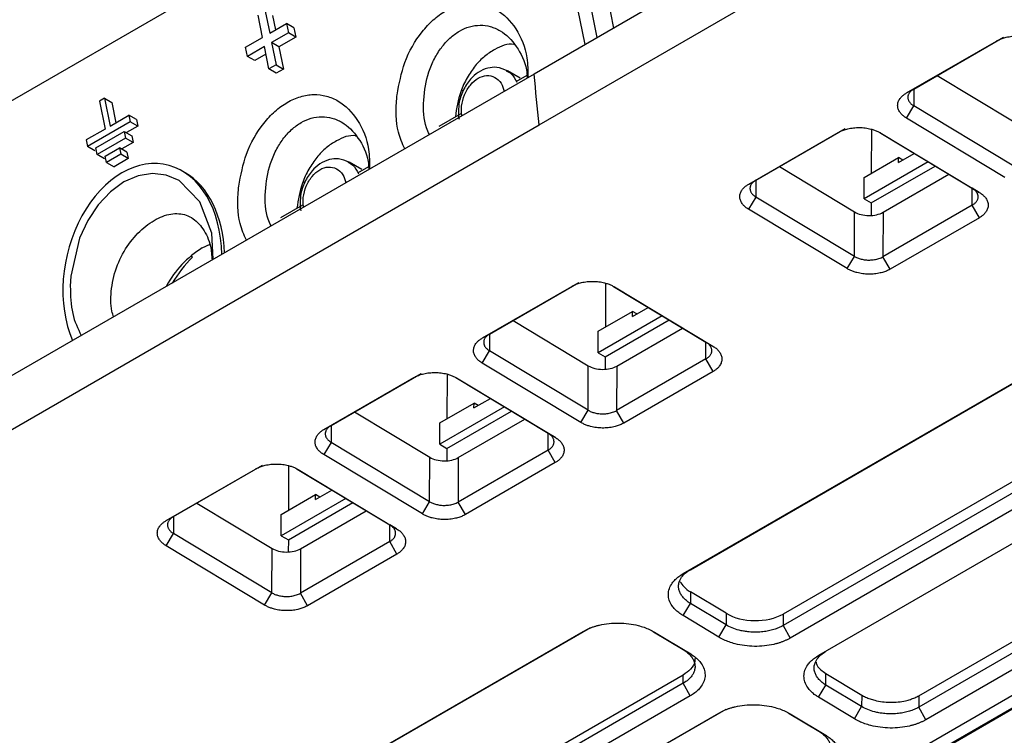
# Model space of a CAD drawing. Header units: millimetres. Extents: x 156922 to 157823, y 112322 to 113312.
# Tile 17 of 123: x 157650 to 157699, y 112381 to 112417. Entities that reach past the tile are written whole.
import ezdxf

# ---------------------------------------------------------------- set-up
doc = ezdxf.new("R2010")
doc.units = ezdxf.units.MM

msp = doc.modelspace()

# ---------------------------------------------------------------- linework, layer by layer
at = {"color": 7, "linetype": 'Continuous', "lineweight": 25}
for p, q in [((157645.224, 112410.105), (157710.245, 112447.64)), ((157676.147, 112411.681), (157713.542, 112433.269)), ((157707.574, 112432.484), (157675.888, 112414.192)), ((157678.723, 112421.928), (157679.828, 112416.467)), ((157678.414, 112415.65), (157677.309, 112421.112)), ((157679.015, 112415.997), (157678.07, 112420.669)), ((157662.576, 112417.305), (157662.797, 112416.212)), ((157662.441, 112416.006), (157662.22, 112417.099)), ((157662.797, 112416.212), (157663.632, 112416.694)), ((157662.942, 112417.092), (157663.087, 112416.379)), ((157663.632, 112416.694), (157663.725, 112416.236)), ((157663.998, 112416.481), (157663.632, 112416.694)), ((157663.725, 112416.236), (157662.89, 112415.754)), ((157664.091, 112416.023), (157663.725, 112416.236)), ((157663.998, 112416.481), (157664.091, 112416.023)), ((157661.606, 112415.524), (157662.441, 112416.006)), ((157662.89, 112415.754), (157663.113, 112414.653)), ((157663.256, 112415.541), (157662.89, 112415.754)), ((157664.091, 112416.023), (157663.256, 112415.541)), ((157694.338, 112413.254), (157698.791, 112415.824)), ((157694.693, 112413.449), (157699.145, 112416.019)), ((157661.699, 112415.066), (157661.606, 112415.524)), ((157662.534, 112415.548), (157661.699, 112415.066)), ((157662.756, 112414.447), (157662.534, 112415.548)), ((157663.256, 112415.541), (157663.479, 112414.44)), ((157668.536, 112365.528), (157754.581, 112415.201)), ((157662.065, 112414.853), (157661.699, 112415.066)), ((157662.611, 112415.168), (157662.065, 112414.853)), ((157663.113, 112414.653), (157662.756, 112414.447)), ((157663.122, 112414.235), (157662.756, 112414.447)), ((157663.113, 112414.653), (157663.479, 112414.44)), ((157663.479, 112414.44), (157663.122, 112414.235)), ((157670.263, 112365.886), (157754.201, 112414.342)), ((157670.304, 112365.864), (157754.237, 112414.318)), ((157675.195, 112413.985), (157674.567, 112414.349)), ((157675.888, 112414.192), (157644.201, 112395.9)), ((157670.988, 112366.321), (157753.476, 112413.94)), ((157675.539, 112414.122), (157674.992, 112413.807)), ((157695.856, 112414.12), (157699.577, 112411.88)), ((157672.3, 112413.405), (157672.374, 112413.362)), ((157694.338, 112413.254), (157694.693, 112413.449)), ((157694.695, 112413.434), (157694.692, 112412.615)), ((157654.609, 112412.999), (157654.362, 112412.856)), ((157654.362, 112412.856), (157654.643, 112411.468)), ((157654.609, 112412.999), (157654.89, 112411.611)), ((157654.609, 112412.999), (157654.975, 112412.786)), ((157654.975, 112412.786), (157655.179, 112411.778)), ((157694.331, 112412.007), (157694.692, 112412.615)), ((157699.571, 112409.678), (157694.692, 112412.615)), ((157655.892, 112411.828), (157653.771, 112410.603)), ((157654.89, 112411.611), (157655.827, 112412.152)), ((157655.827, 112412.152), (157655.892, 112411.828)), ((157656.193, 112411.939), (157655.827, 112412.152)), ((157656.258, 112411.615), (157655.892, 112411.828)), ((157656.193, 112411.939), (157656.258, 112411.615)), ((157672.258, 112412.228), (157671.174, 112411.602)), ((157699.21, 112409.07), (157694.331, 112412.007)), ((157638.752, 112390.093), (157676.147, 112411.681)), ((157654.643, 112411.468), (157653.706, 112410.927)), ((157654.181, 112410.53), (157655.595, 112411.346)), ((157655.595, 112411.346), (157655.961, 112411.134)), ((157655.595, 112411.346), (157655.661, 112411.023)), ((157656.258, 112411.615), (157655.713, 112411.301)), ((157686.522, 112408.742), (157690.944, 112411.294)), ((157686.877, 112408.937), (157691.298, 112411.489)), ((157692.599, 112411.458), (157692.593, 112409.278)), ((157653.706, 112410.927), (157653.771, 112410.603)), ((157655.661, 112411.023), (157654.246, 112410.206)), ((157656.027, 112410.81), (157655.482, 112410.495)), ((157656.027, 112410.81), (157655.661, 112411.023)), ((157655.961, 112411.134), (157656.027, 112410.81)), ((157693.015, 112411.29), (157697.591, 112408.535)), ((157693.059, 112411.272), (157697.937, 112408.335)), ((157654.137, 112410.391), (157653.771, 112410.603)), ((157654.246, 112410.206), (157654.181, 112410.53)), ((157654.656, 112410.133), (157655.363, 112410.541)), ((157655.729, 112410.328), (157655.363, 112410.541)), ((157655.363, 112410.541), (157655.429, 112410.217)), ((157655.729, 112410.328), (157655.795, 112410.004)), ((157654.612, 112409.993), (157654.246, 112410.206)), ((157654.722, 112409.809), (157654.656, 112410.133)), ((157655.429, 112410.217), (157654.722, 112409.809)), ((157655.795, 112410.004), (157655.088, 112409.596)), ((157655.795, 112410.004), (157655.429, 112410.217)), ((157695.411, 112409.847), (157692.235, 112408.014)), ((157692.238, 112409.074), (157693.935, 112410.053)), ((157693.935, 112409.809), (157694.721, 112410.263)), ((157693.935, 112409.809), (157693.935, 112410.053)), ((157694.146, 112409.931), (157693.935, 112410.053)), ((157654.722, 112409.809), (157655.088, 112409.596)), ((157658.614, 112409.304), (157658.468, 112409.389)), ((157667.353, 112409.458), (157666.726, 112409.822)), ((157667.697, 112409.595), (157667.151, 112409.28)), ((157688.04, 112409.608), (157691.762, 112407.368)), ((157692.589, 112407.809), (157695.759, 112409.638)), ((157664.455, 112408.871), (157664.53, 112408.828)), ((157686.522, 112408.742), (157686.877, 112408.937)), ((157686.879, 112408.922), (157686.877, 112408.103)), ((157692.235, 112408.014), (157692.238, 112409.074)), ((157693.176, 112407.35), (157696.434, 112409.231)), ((157697.937, 112408.335), (157697.591, 112408.535)), ((157697.591, 112407.701), (157697.594, 112408.533)), ((157686.877, 112408.103), (157686.516, 112407.495)), ((157691.756, 112405.166), (157686.877, 112408.103)), ((157692.235, 112408.014), (157692.589, 112407.809)), ((157664.416, 112407.701), (157663.332, 112407.075)), ((157691.394, 112404.558), (157686.516, 112407.495)), ((157692.589, 112407.809), (157692.587, 112407.189)), ((157697.591, 112407.701), (157693.17, 112405.149)), ((157697.944, 112407.081), (157697.591, 112407.701)), ((157683.276, 112389.462), (157713.681, 112407.015)), ((157683.63, 112389.657), (157714.036, 112407.209)), ((157691.756, 112405.166), (157691.762, 112407.368)), ((157693.176, 112407.35), (157693.17, 112405.149)), ((157697.944, 112407.081), (157693.522, 112404.528)), ((157659.453, 112405.581), (157659.848, 112405.773)), ((157658.972, 112405.128), (157658.885, 112405.178)), ((157718.633, 112405.014), (157688.227, 112387.461)), ((157691.394, 112404.558), (157691.756, 112405.166)), ((157693.522, 112404.528), (157693.17, 112405.149)), ((157718.631, 112404.443), (157688.226, 112386.891)), ((157673.333, 112401.128), (157677.754, 112403.68)), ((157673.687, 112401.322), (157678.109, 112403.875)), ((157679.428, 112403.836), (157679.422, 112401.661)), ((157679.826, 112403.675), (157684.402, 112400.921)), ((157679.869, 112403.658), (157684.748, 112400.721)), ((157718.984, 112403.823), (157688.578, 112386.27)), ((157680.764, 112402.191), (157681.543, 112402.641)), ((157689.992, 112385.419), (157720.398, 112402.972)), ((157682.234, 112402.226), (157679.064, 112400.396)), ((157679.067, 112401.456), (157680.764, 112402.436)), ((157680.764, 112402.191), (157680.764, 112402.436)), ((157680.975, 112402.313), (157680.764, 112402.436)), ((157674.85, 112401.994), (157678.572, 112399.753)), ((157679.418, 112400.191), (157682.581, 112402.017)), ((157679.986, 112399.736), (157683.245, 112401.617)), ((157673.333, 112401.128), (157673.687, 112401.322)), ((157673.689, 112401.308), (157673.687, 112400.489)), ((157679.064, 112400.396), (157679.067, 112401.456)), ((157684.402, 112400.921), (157684.748, 112400.721)), ((157684.402, 112400.087), (157684.404, 112400.919)), ((157694.943, 112383.419), (157725.349, 112400.971)), ((157673.326, 112399.881), (157673.687, 112400.489)), ((157678.566, 112397.552), (157673.687, 112400.489)), ((157679.064, 112400.396), (157679.418, 112400.191)), ((157679.418, 112400.191), (157679.416, 112399.576)), ((157684.402, 112400.087), (157679.98, 112397.534)), ((157684.754, 112399.467), (157684.402, 112400.087)), ((157725.347, 112400.401), (157694.942, 112382.848)), ((157678.205, 112396.944), (157673.326, 112399.881)), ((157678.566, 112397.552), (157678.572, 112399.753)), ((157679.986, 112399.736), (157679.98, 112397.534)), ((157725.7, 112399.78), (157695.294, 112382.227)), ((157665.486, 112396.598), (157669.938, 112399.168)), ((157665.84, 112396.793), (157670.293, 112399.363)), ((157671.579, 112399.338), (157671.573, 112397.13)), ((157672.01, 112399.164), (157676.586, 112396.409)), ((157672.053, 112399.146), (157676.932, 112396.209)), ((157684.754, 112399.467), (157680.332, 112396.914)), ((157672.915, 112397.66), (157673.728, 112398.129)), ((157674.418, 112397.714), (157671.216, 112395.865)), ((157671.219, 112396.925), (157672.916, 112397.905)), ((157672.915, 112397.66), (157672.916, 112397.905)), ((157673.126, 112397.782), (157672.916, 112397.905)), ((157667.003, 112397.464), (157670.725, 112395.224)), ((157671.569, 112395.66), (157674.765, 112397.505)), ((157678.205, 112396.944), (157678.566, 112397.552)), ((157680.332, 112396.914), (157679.98, 112397.534)), ((157665.486, 112396.598), (157665.84, 112396.793)), ((157665.843, 112396.778), (157665.84, 112395.959)), ((157671.216, 112395.865), (157671.219, 112396.925)), ((157672.139, 112395.206), (157675.429, 112397.105)), ((157676.932, 112396.209), (157676.586, 112396.409)), ((157676.586, 112395.575), (157676.588, 112396.407)), ((157665.84, 112395.959), (157665.479, 112395.351)), ((157670.719, 112393.022), (157665.84, 112395.959)), ((157671.216, 112395.865), (157671.569, 112395.66)), ((157670.358, 112392.414), (157665.479, 112395.351)), ((157670.719, 112393.022), (157670.725, 112395.224)), ((157671.569, 112395.66), (157671.567, 112395.046)), ((157676.586, 112395.575), (157672.133, 112393.005)), ((157672.139, 112395.206), (157672.133, 112393.005)), ((157676.938, 112394.955), (157676.586, 112395.575)), ((157658.027, 112392.282), (157662.446, 112394.833)), ((157663.731, 112394.808), (157663.724, 112392.599)), ((157676.938, 112394.955), (157672.486, 112392.384)), ((157657.672, 112392.087), (157662.092, 112394.638)), ((157664.163, 112394.634), (157668.739, 112391.879)), ((157664.206, 112394.616), (157669.085, 112391.679)), ((157663.37, 112392.394), (157665.067, 112393.374)), ((157665.066, 112393.129), (157665.881, 112393.6)), ((157665.066, 112393.129), (157665.067, 112393.374)), ((157665.277, 112393.251), (157665.067, 112393.374)), ((157659.19, 112392.953), (157662.912, 112390.713)), ((157666.571, 112393.184), (157663.367, 112391.334)), ((157663.72, 112391.129), (157666.918, 112392.975)), ((157670.358, 112392.414), (157670.719, 112393.022)), ((157672.486, 112392.384), (157672.133, 112393.005)), ((157657.672, 112392.087), (157658.027, 112392.282)), ((157663.367, 112391.334), (157663.37, 112392.394)), ((157664.326, 112390.696), (157667.582, 112392.575)), ((157658.029, 112392.267), (157658.027, 112391.448)), ((157669.085, 112391.679), (157668.739, 112391.879)), ((157668.739, 112391.045), (157668.742, 112391.877)), ((157657.666, 112390.84), (157658.027, 112391.448)), ((157662.906, 112388.511), (157658.027, 112391.448)), ((157663.367, 112391.334), (157663.72, 112391.129)), ((157662.544, 112387.903), (157657.666, 112390.84)), ((157663.72, 112391.129), (157663.719, 112390.533)), ((157668.739, 112391.045), (157664.32, 112388.494)), ((157669.091, 112390.425), (157668.739, 112391.045)), ((157662.906, 112388.511), (157662.912, 112390.713)), ((157664.326, 112390.696), (157664.32, 112388.494)), ((157669.091, 112390.425), (157664.672, 112387.874)), ((157683.276, 112389.462), (157683.63, 112389.657)), ((157662.544, 112387.903), (157662.906, 112388.511)), ((157664.672, 112387.874), (157664.32, 112388.494)), ((157683.632, 112388.56), (157683.63, 112387.989)), ((157685.399, 112387.496), (157683.632, 112388.56)), ((157683.269, 112387.381), (157683.63, 112387.989)), ((157685.397, 112386.925), (157683.63, 112387.989)), ((157685.399, 112387.496), (157685.397, 112386.925)), ((157688.227, 112387.461), (157688.226, 112386.891)), ((157685.036, 112386.318), (157683.269, 112387.381)), ((157685.036, 112386.318), (157685.397, 112386.925)), ((157661.556, 112376.923), (157678.326, 112386.604)), ((157661.911, 112377.118), (157678.681, 112386.799)), ((157681.812, 112386.582), (157683.276, 112385.701)), ((157681.855, 112386.565), (157683.622, 112385.501)), ((157688.226, 112386.891), (157688.578, 112386.27)), ((157683.622, 112385.501), (157683.276, 112385.701)), ((157689.992, 112385.419), (157690.347, 112385.614)), ((157690.346, 112383.946), (157690.348, 112384.517)), ((157690.348, 112384.517), (157692.115, 112383.453)), ((157683.276, 112384.033), (157666.119, 112374.129)), ((157683.277, 112384.441), (157666.12, 112374.537)), ((157683.276, 112384.033), (157683.277, 112384.441)), ((157683.628, 112383.413), (157683.276, 112384.033)), ((157689.985, 112383.338), (157690.346, 112383.946)), ((157692.113, 112382.883), (157690.346, 112383.946)), ((157683.628, 112383.413), (157666.471, 112373.508)), ((157691.752, 112382.275), (157689.985, 112383.338)), ((157692.115, 112383.453), (157692.113, 112382.883)), ((157694.943, 112383.419), (157694.942, 112382.848)), ((157666.801, 112372.031), (157685.042, 112382.562)), ((157667.156, 112372.226), (157685.397, 112382.756)), ((157688.528, 112382.54), (157689.992, 112381.658)), ((157691.752, 112382.275), (157692.113, 112382.883)), ((157695.294, 112382.227), (157694.942, 112382.848)), ((157688.571, 112382.522), (157690.338, 112381.458)), ((157689.992, 112381.658), (157690.338, 112381.458))]:
    msp.add_line(p, q, dxfattribs=at)
at = {"color": 7, "linetype": 'Continuous', "lineweight": 25, "flags": 128}
msp.add_lwpolyline([(157659.997, 112405.019), (157659.934, 112406.313), (157659.336, 112407.871), (157658.308, 112408.914), (157657.675, 112409.184), (157656.988, 112409.268), (157656.279, 112409.157), (157655.571, 112408.851), (157654.905, 112408.365), (157654.301, 112407.719), (157653.79, 112406.946), (157653.384, 112406.072), (157652.948, 112404.185), (157652.921, 112403.697), (157652.921, 112403.697)], dxfattribs=at)
at = {"color": 7, "linetype": 'Continuous', "lineweight": 25}
for centre, radius, start, end in [((157662.16, 112401.256), 5.103, 122.037, 151.2223), ((157664.171, 112400.015), 7.291, 135.4832, 148.3044)]:
    msp.add_arc(centre, radius, start, end, dxfattribs=at)
for centre, major_axis, ratio, start_param, end_param in [((157656.487, 112404.324), (1.207, 5.371), 0.696722, 5.040953, 8.667002), ((157656.633, 112404.239), (1.207, 5.371), 0.696722, 5.072288, 6.067045), ((157692.469, 112407.776), (1, -0.019), 0.589489, 3.938072, 5.508869), ((157679.279, 112400.162), (1, -0.019), 0.589489, 3.938072, 5.508869), ((157671.432, 112395.632), (1, -0.019), 0.589489, 3.938072, 5.508869), ((157663.619, 112391.121), (1, -0.019), 0.589489, 3.938072, 5.508869), ((157685.046, 112389.376), (2, -0.038), 0.589489, 3.42916, 3.938073), ((157686.813, 112388.313), (2, -0.038), 0.589489, 3.938073, 5.508869)]:
    msp.add_ellipse(centre, major_axis=major_axis, ratio=ratio, start_param=start_param, end_param=end_param, dxfattribs=at)
for points, knots in [([(157669.103, 112413.16), (157669.206, 112413.703), (157669.419, 112414.835), (157670.146, 112416.098), (157670.886, 112416.891), (157671.506, 112417.343), (157672.158, 112417.625), (157672.817, 112417.731), (157673.454, 112417.655), (157674.24, 112417.325), (157675.037, 112416.498), (157675.577, 112415.257), (157675.581, 112414.346), (157675.583, 112414.016)], [0, 0, 0, 0, 0.1227301, 0.2559395, 0.3228747, 0.3898026, 0.456708, 0.5236484, 0.5905629, 0.6574947, 0.7907363, 0.9240624, 1, 1, 1, 1]), ([(157670.707, 112411.201), (157670.655, 112411.31), (157670.425, 112411.797), (157670.376, 112412.909), (157670.574, 112414.09), (157670.936, 112414.947), (157671.289, 112415.516), (157671.71, 112415.983), (157672.186, 112416.335), (157672.697, 112416.554), (157673.216, 112416.628), (157673.643, 112416.576), (157673.883, 112416.486), (157673.965, 112416.455)], [0, 0, 0, 0, 0.0483612, 0.2157256, 0.3820832, 0.46727, 0.5478889, 0.6309347, 0.7126704, 0.794135, 0.8774306, 0.9579163, 1, 1, 1, 1]), ([(157673.965, 112416.455), (157674.048, 112416.416), (157674.447, 112416.226), (157675.045, 112415.601), (157675.499, 112414.727), (157675.542, 112414.131), (157675.551, 112413.998)], [0, 0, 0, 0, 0.10181, 0.492858, 0.886247, 1, 1, 1, 1]), ([(157674.914, 112415.645), (157674.902, 112415.648), (157674.597, 112415.724), (157674.064, 112415.499), (157673.429, 112415.088), (157672.963, 112414.609), (157672.561, 112414.013), (157672.159, 112413.174), (157672.055, 112412.494), (157671.991, 112412.074)], [0, 0, 0, 0, 0.0086996, 0.2388997, 0.3688408, 0.5006734, 0.6331192, 0.7731151, 1, 1, 1, 1]), ([(157698.791, 112415.824), (157698.819, 112415.84), (157698.876, 112415.871), (157698.968, 112415.913), (157699.065, 112415.95), (157699.167, 112415.983), (157699.327, 112416.025), (157699.553, 112416.063), (157699.846, 112416.077), (157700.14, 112416.057), (157700.392, 112416.01), (157700.597, 112415.948), (157700.762, 112415.882), (157700.857, 112415.829), (157700.905, 112415.802)], [0, 0, 0, 0, 0.050332, 0.100202, 0.149916, 0.199781, 0.250104, 0.374896, 0.499881, 0.624695, 0.749652, 0.833308, 0.916262, 1, 1, 1, 1]), ([(157674.566, 112414.35), (157674.395, 112414.423), (157674.093, 112414.552), (157673.575, 112414.5), (157673.118, 112414.295), (157672.697, 112413.92), (157672.352, 112413.385), (157672.144, 112412.762), (157672.149, 112412.36), (157672.152, 112412.184)], [0, 0, 0, 0, 0.157124, 0.277879, 0.415264, 0.546951, 0.710657, 0.873181, 1, 1, 1, 1]), ([(157674.515, 112414.35), (157674.601, 112414.308), (157674.822, 112414.2), (157674.952, 112413.943), (157675.031, 112413.786)], [0, 0, 0, 0, 0.387894, 1, 1, 1, 1]), ([(157672.315, 112412.13), (157672.306, 112412.191), (157672.284, 112412.342), (157672.303, 112412.696), (157672.423, 112413.178), (157672.719, 112413.673), (157673.111, 112414.015), (157673.547, 112414.151), (157673.955, 112414.061), (157674.277, 112413.782), (157674.373, 112413.481), (157674.417, 112413.343)], [0, 0, 0, 0, 0.044894, 0.110101, 0.240242, 0.370341, 0.500498, 0.630661, 0.760757, 0.890885, 1, 1, 1, 1]), ([(157694.331, 112412.007), (157694.304, 112412.024), (157694.25, 112412.058), (157694.178, 112412.113), (157694.113, 112412.172), (157694.056, 112412.233), (157693.983, 112412.328), (157693.914, 112412.463), (157693.887, 112412.636), (157693.917, 112412.809), (157693.994, 112412.956), (157694.096, 112413.075), (157694.204, 112413.171), (157694.293, 112413.226), (157694.338, 112413.254)], [0, 0, 0, 0, 0.050258, 0.100081, 0.149784, 0.199686, 0.250101, 0.374777, 0.49987, 0.624611, 0.749648, 0.83316, 0.916132, 1, 1, 1, 1]), ([(157694.693, 112413.449), (157694.67, 112413.435), (157694.624, 112413.407), (157694.566, 112413.361), (157694.517, 112413.313), (157694.476, 112413.263), (157694.444, 112413.211), (157694.42, 112413.159), (157694.405, 112413.106), (157694.399, 112413.054), (157694.4, 112413.002), (157694.409, 112412.951), (157694.425, 112412.902), (157694.447, 112412.854), (157694.476, 112412.808), (157694.51, 112412.765), (157694.549, 112412.723), (157694.593, 112412.684), (157694.64, 112412.648), (157694.675, 112412.626), (157694.692, 112412.615)], [0, 0, 0, 0, 0.06339, 0.125858, 0.187404, 0.248028, 0.307731, 0.366511, 0.424369, 0.481306, 0.537321, 0.592415, 0.646587, 0.699838, 0.752167, 0.803575, 0.854063, 0.903629, 0.952275, 1, 1, 1, 1]), ([(157661.262, 112408.633), (157661.364, 112409.176), (157661.577, 112410.308), (157662.304, 112411.571), (157663.045, 112412.364), (157663.664, 112412.816), (157664.317, 112413.098), (157664.975, 112413.204), (157665.612, 112413.128), (157666.398, 112412.798), (157667.195, 112411.971), (157667.736, 112410.731), (157667.739, 112409.819), (157667.741, 112409.489)], [0, 0, 0, 0, 0.12273, 0.255939, 0.322875, 0.389803, 0.456708, 0.523648, 0.590563, 0.657495, 0.790736, 0.924062, 1, 1, 1, 1]), ([(157669.486, 112410.496), (157669.367, 112410.759), (157669.039, 112411.482), (157669.031, 112412.482), (157669.098, 112413.113), (157669.103, 112413.16)], [0, 0, 0, 0, 0.3451643, 0.9513997, 1, 1, 1, 1]), ([(157662.865, 112406.674), (157662.814, 112406.783), (157662.583, 112407.27), (157662.535, 112408.382), (157662.732, 112409.563), (157663.094, 112410.42), (157663.447, 112410.989), (157663.868, 112411.456), (157664.345, 112411.808), (157664.855, 112412.027), (157665.374, 112412.101), (157665.802, 112412.049), (157666.041, 112411.959), (157666.124, 112411.928)], [0, 0, 0, 0, 0.048361, 0.215726, 0.382083, 0.46727, 0.547889, 0.630935, 0.71267, 0.794135, 0.877431, 0.957916, 1, 1, 1, 1]), ([(157666.124, 112411.928), (157666.206, 112411.889), (157666.606, 112411.699), (157667.203, 112411.074), (157667.658, 112410.2), (157667.7, 112409.604), (157667.709, 112409.471)], [0, 0, 0, 0, 0.10181, 0.492858, 0.886247, 1, 1, 1, 1]), ([(157672.152, 112412.184), (157672.147, 112412.141), (157672.138, 112412.062), (157672.163, 112411.993), (157672.175, 112411.962)], [0, 0, 0, 0, 0.543987, 1, 1, 1, 1]), ([(157690.944, 112411.294), (157690.972, 112411.31), (157691.029, 112411.341), (157691.121, 112411.383), (157691.218, 112411.42), (157691.321, 112411.453), (157691.48, 112411.495), (157691.706, 112411.533), (157692, 112411.547), (157692.293, 112411.528), (157692.545, 112411.48), (157692.75, 112411.418), (157692.915, 112411.353), (157693.011, 112411.299), (157693.059, 112411.272)], [0, 0, 0, 0, 0.050331, 0.1002, 0.149914, 0.19978, 0.250104, 0.374897, 0.499881, 0.624692, 0.749652, 0.833311, 0.916265, 1, 1, 1, 1]), ([(157667.072, 112411.118), (157667.061, 112411.121), (157666.756, 112411.197), (157666.222, 112410.972), (157665.588, 112410.561), (157665.121, 112410.082), (157664.719, 112409.486), (157664.317, 112408.647), (157664.213, 112407.967), (157664.149, 112407.547)], [0, 0, 0, 0, 0.0087, 0.2389, 0.368841, 0.500673, 0.633119, 0.773115, 1, 1, 1, 1]), ([(157666.724, 112409.823), (157666.553, 112409.896), (157666.251, 112410.025), (157665.733, 112409.973), (157665.276, 112409.768), (157664.855, 112409.393), (157664.51, 112408.858), (157664.302, 112408.235), (157664.308, 112407.833), (157664.31, 112407.657)], [0, 0, 0, 0, 0.157124, 0.277879, 0.415264, 0.546951, 0.710657, 0.873181, 1, 1, 1, 1]), ([(157664.474, 112407.603), (157664.464, 112407.664), (157664.442, 112407.815), (157664.461, 112408.169), (157664.581, 112408.651), (157664.877, 112409.146), (157665.269, 112409.488), (157665.705, 112409.624), (157666.113, 112409.534), (157666.435, 112409.255), (157666.531, 112408.954), (157666.575, 112408.816)], [0, 0, 0, 0, 0.044894, 0.110101, 0.240242, 0.370341, 0.500498, 0.630661, 0.760757, 0.890885, 1, 1, 1, 1]), ([(157666.673, 112409.823), (157666.759, 112409.781), (157666.98, 112409.673), (157667.11, 112409.416), (157667.189, 112409.259)], [0, 0, 0, 0, 0.387894, 1, 1, 1, 1]), ([(157686.877, 112408.937), (157686.854, 112408.923), (157686.809, 112408.895), (157686.751, 112408.849), (157686.701, 112408.801), (157686.66, 112408.751), (157686.628, 112408.699), (157686.605, 112408.647), (157686.59, 112408.594), (157686.583, 112408.542), (157686.584, 112408.49), (157686.593, 112408.44), (157686.609, 112408.39), (157686.632, 112408.342), (157686.66, 112408.296), (157686.694, 112408.253), (157686.734, 112408.211), (157686.777, 112408.173), (157686.825, 112408.136), (157686.86, 112408.114), (157686.877, 112408.103)], [0, 0, 0, 0, 0.063377, 0.125833, 0.187369, 0.247985, 0.30768, 0.366454, 0.424309, 0.481243, 0.537258, 0.592352, 0.646526, 0.699781, 0.752116, 0.803531, 0.854027, 0.903604, 0.952262, 1, 1, 1, 1]), ([(157661.644, 112405.969), (157661.525, 112406.232), (157661.198, 112406.955), (157661.19, 112407.955), (157661.257, 112408.586), (157661.262, 112408.633)], [0, 0, 0, 0, 0.345164, 0.9514, 1, 1, 1, 1]), ([(157686.516, 112407.495), (157686.489, 112407.512), (157686.434, 112407.546), (157686.362, 112407.602), (157686.297, 112407.66), (157686.24, 112407.721), (157686.167, 112407.816), (157686.099, 112407.951), (157686.072, 112408.124), (157686.101, 112408.297), (157686.178, 112408.444), (157686.28, 112408.563), (157686.388, 112408.659), (157686.477, 112408.714), (157686.522, 112408.742)], [0, 0, 0, 0, 0.0502557, 0.100077, 0.14978, 0.1996831, 0.250101, 0.3747805, 0.4998701, 0.6246112, 0.7496476, 0.8331583, 0.9161305, 1, 1, 1, 1]), ([(157697.591, 112407.701), (157697.614, 112407.715), (157697.659, 112407.743), (157697.717, 112407.789), (157697.767, 112407.837), (157697.808, 112407.887), (157697.84, 112407.938), (157697.863, 112407.99), (157697.878, 112408.043), (157697.885, 112408.095), (157697.884, 112408.147), (157697.875, 112408.198), (157697.859, 112408.247), (157697.837, 112408.295), (157697.808, 112408.341), (157697.774, 112408.385), (157697.735, 112408.426), (157697.691, 112408.465), (157697.644, 112408.502), (157697.609, 112408.524), (157697.591, 112408.535)], [0, 0, 0, 0, 0.063226, 0.12555, 0.186971, 0.247489, 0.307104, 0.365817, 0.423627, 0.480535, 0.53654, 0.591643, 0.645844, 0.699143, 0.75154, 0.803035, 0.853629, 0.90332, 0.952111, 1, 1, 1, 1]), ([(157697.937, 112408.335), (157697.965, 112408.318), (157698.019, 112408.284), (157698.092, 112408.228), (157698.158, 112408.17), (157698.216, 112408.108), (157698.29, 112408.013), (157698.361, 112407.878), (157698.39, 112407.703), (157698.364, 112407.53), (157698.287, 112407.381), (157698.186, 112407.261), (157698.078, 112407.164), (157697.988, 112407.109), (157697.944, 112407.081)], [0, 0, 0, 0, 0.050313, 0.100174, 0.149888, 0.199762, 0.250102, 0.374919, 0.499875, 0.624687, 0.749644, 0.833306, 0.916263, 1, 1, 1, 1]), ([(157664.31, 112407.657), (157664.305, 112407.614), (157664.296, 112407.532), (157664.323, 112407.46), (157664.336, 112407.425)], [0, 0, 0, 0, 0.519767, 1, 1, 1, 1]), ([(157655.063, 112402.17), (157655.035, 112402.263), (157654.908, 112402.686), (157654.922, 112403.581), (157655.208, 112404.748), (157655.787, 112405.805), (157656.551, 112406.631), (157657.392, 112407.163), (157658.21, 112407.347), (157658.944, 112407.145), (157659.518, 112406.567), (157659.878, 112405.814), (157659.925, 112405.219), (157659.943, 112404.987)], [0, 0, 0, 0, 0.028958, 0.132105, 0.235332, 0.336389, 0.435899, 0.53574, 0.636094, 0.736174, 0.835648, 0.935932, 1, 1, 1, 1]), ([(157691.756, 112405.166), (157691.779, 112405.153), (157691.827, 112405.125), (157691.907, 112405.089), (157691.994, 112405.057), (157692.088, 112405.03), (157692.189, 112405.008), (157692.295, 112404.992), (157692.405, 112404.984), (157692.519, 112404.983), (157692.634, 112404.989), (157692.749, 112405.004), (157692.863, 112405.027), (157692.972, 112405.059), (157693.077, 112405.099), (157693.139, 112405.132), (157693.17, 112405.149)], [0, 0, 0, 0, 0.06168, 0.12486, 0.189538, 0.255716, 0.323393, 0.39257, 0.463248, 0.535425, 0.609103, 0.684281, 0.760959, 0.839139, 0.918819, 1, 1, 1, 1]), ([(157693.522, 112404.528), (157693.493, 112404.512), (157693.436, 112404.481), (157693.343, 112404.439), (157693.246, 112404.402), (157693.142, 112404.369), (157692.981, 112404.328), (157692.753, 112404.29), (157692.458, 112404.278), (157692.162, 112404.299), (157691.91, 112404.348), (157691.704, 112404.411), (157691.539, 112404.477), (157691.443, 112404.531), (157691.394, 112404.558)], [0, 0, 0, 0, 0.050249, 0.100067, 0.149769, 0.199675, 0.250098, 0.374788, 0.499865, 0.624601, 0.74964, 0.833189, 0.916164, 1, 1, 1, 1]), ([(157652.921, 112403.697), (157652.933, 112403.225), (157652.954, 112402.312), (157653.294, 112401.592), (157653.458, 112401.244)], [0, 0, 0, 0, 0.515693, 1, 1, 1, 1]), ([(157677.754, 112403.68), (157677.783, 112403.696), (157677.839, 112403.727), (157677.932, 112403.769), (157678.029, 112403.806), (157678.131, 112403.839), (157678.291, 112403.88), (157678.517, 112403.919), (157678.81, 112403.933), (157679.104, 112403.913), (157679.355, 112403.866), (157679.561, 112403.804), (157679.725, 112403.738), (157679.821, 112403.685), (157679.869, 112403.658)], [0, 0, 0, 0, 0.050329, 0.100198, 0.149911, 0.199779, 0.250104, 0.374898, 0.499881, 0.624691, 0.749652, 0.833311, 0.916266, 1, 1, 1, 1]), ([(157673.326, 112399.881), (157673.299, 112399.898), (157673.245, 112399.932), (157673.172, 112399.987), (157673.108, 112400.045), (157673.051, 112400.107), (157672.977, 112400.202), (157672.909, 112400.336), (157672.882, 112400.51), (157672.911, 112400.683), (157672.989, 112400.83), (157673.09, 112400.949), (157673.199, 112401.044), (157673.288, 112401.1), (157673.333, 112401.128)], [0, 0, 0, 0, 0.050258, 0.100081, 0.149784, 0.199686, 0.250101, 0.374776, 0.49987, 0.624611, 0.749648, 0.83316, 0.916132, 1, 1, 1, 1]), ([(157673.687, 112401.322), (157673.664, 112401.308), (157673.619, 112401.281), (157673.561, 112401.235), (157673.511, 112401.187), (157673.47, 112401.136), (157673.438, 112401.085), (157673.415, 112401.033), (157673.4, 112400.98), (157673.393, 112400.928), (157673.395, 112400.876), (157673.404, 112400.825), (157673.419, 112400.776), (157673.442, 112400.728), (157673.471, 112400.682), (157673.505, 112400.638), (157673.544, 112400.597), (157673.588, 112400.558), (157673.635, 112400.522), (157673.67, 112400.5), (157673.687, 112400.489)], [0, 0, 0, 0, 0.063397, 0.125871, 0.187422, 0.248051, 0.307757, 0.36654, 0.4244, 0.481338, 0.537354, 0.592447, 0.646618, 0.699866, 0.752193, 0.803598, 0.854081, 0.903642, 0.952282, 1, 1, 1, 1]), ([(157684.402, 112400.087), (157684.424, 112400.101), (157684.469, 112400.128), (157684.527, 112400.174), (157684.577, 112400.222), (157684.618, 112400.272), (157684.65, 112400.324), (157684.674, 112400.376), (157684.689, 112400.429), (157684.695, 112400.481), (157684.694, 112400.533), (157684.685, 112400.583), (157684.67, 112400.633), (157684.647, 112400.681), (157684.619, 112400.727), (157684.584, 112400.771), (157684.545, 112400.812), (157684.501, 112400.851), (157684.454, 112400.887), (157684.419, 112400.91), (157684.402, 112400.921)], [0, 0, 0, 0, 0.063239, 0.125574, 0.187004, 0.24753, 0.307152, 0.36587, 0.423684, 0.480594, 0.5366, 0.591703, 0.645902, 0.699197, 0.751588, 0.803077, 0.853662, 0.903344, 0.952124, 1, 1, 1, 1]), ([(157684.748, 112400.721), (157684.775, 112400.704), (157684.83, 112400.67), (157684.903, 112400.614), (157684.968, 112400.556), (157685.026, 112400.494), (157685.101, 112400.398), (157685.171, 112400.264), (157685.201, 112400.089), (157685.174, 112399.915), (157685.098, 112399.767), (157684.997, 112399.646), (157684.888, 112399.55), (157684.799, 112399.494), (157684.754, 112399.467)], [0, 0, 0, 0, 0.050317, 0.10018, 0.149894, 0.199766, 0.250102, 0.374914, 0.499875, 0.624687, 0.749644, 0.833308, 0.916265, 1, 1, 1, 1]), ([(157669.938, 112399.168), (157669.967, 112399.184), (157670.024, 112399.215), (157670.116, 112399.257), (157670.213, 112399.294), (157670.315, 112399.327), (157670.475, 112399.369), (157670.701, 112399.407), (157670.994, 112399.421), (157671.288, 112399.402), (157671.54, 112399.354), (157671.745, 112399.292), (157671.91, 112399.226), (157672.005, 112399.173), (157672.053, 112399.146)], [0, 0, 0, 0, 0.050332, 0.100202, 0.149916, 0.199781, 0.250104, 0.374896, 0.499881, 0.624695, 0.749652, 0.833306, 0.916261, 1, 1, 1, 1]), ([(157678.566, 112397.552), (157678.589, 112397.538), (157678.637, 112397.511), (157678.717, 112397.475), (157678.804, 112397.443), (157678.899, 112397.415), (157678.999, 112397.394), (157679.105, 112397.378), (157679.216, 112397.37), (157679.329, 112397.368), (157679.445, 112397.375), (157679.56, 112397.39), (157679.673, 112397.413), (157679.783, 112397.445), (157679.887, 112397.485), (157679.949, 112397.518), (157679.98, 112397.534)], [0, 0, 0, 0, 0.0616804, 0.1248597, 0.1895381, 0.2557158, 0.3233932, 0.3925704, 0.4632476, 0.5354249, 0.6091026, 0.6842808, 0.7609595, 0.8391389, 0.918819, 1, 1, 1, 1]), ([(157665.84, 112396.793), (157665.818, 112396.779), (157665.772, 112396.751), (157665.714, 112396.705), (157665.665, 112396.657), (157665.624, 112396.607), (157665.592, 112396.555), (157665.568, 112396.503), (157665.553, 112396.45), (157665.547, 112396.398), (157665.548, 112396.346), (157665.557, 112396.296), (157665.573, 112396.246), (157665.595, 112396.198), (157665.624, 112396.152), (157665.658, 112396.109), (157665.697, 112396.067), (157665.741, 112396.028), (157665.788, 112395.992), (157665.823, 112395.97), (157665.84, 112395.959)], [0, 0, 0, 0, 0.063365, 0.125811, 0.187338, 0.247946, 0.307634, 0.366404, 0.424255, 0.481188, 0.537201, 0.592296, 0.646473, 0.699731, 0.752071, 0.803492, 0.853996, 0.903582, 0.95225, 1, 1, 1, 1]), ([(157680.332, 112396.914), (157680.304, 112396.898), (157680.247, 112396.867), (157680.154, 112396.825), (157680.056, 112396.788), (157679.953, 112396.755), (157679.791, 112396.714), (157679.564, 112396.676), (157679.268, 112396.664), (157678.973, 112396.685), (157678.72, 112396.734), (157678.514, 112396.797), (157678.349, 112396.863), (157678.253, 112396.917), (157678.205, 112396.944)], [0, 0, 0, 0, 0.050248, 0.100064, 0.149766, 0.199673, 0.250098, 0.374789, 0.499865, 0.6246, 0.74964, 0.833189, 0.916165, 1, 1, 1, 1]), ([(157665.479, 112395.351), (157665.452, 112395.368), (157665.398, 112395.402), (157665.326, 112395.457), (157665.261, 112395.516), (157665.204, 112395.577), (157665.131, 112395.672), (157665.062, 112395.807), (157665.035, 112395.98), (157665.064, 112396.153), (157665.142, 112396.3), (157665.244, 112396.419), (157665.352, 112396.515), (157665.441, 112396.57), (157665.486, 112396.598)], [0, 0, 0, 0, 0.050256, 0.100077, 0.14978, 0.199683, 0.250101, 0.37478, 0.49987, 0.624611, 0.749648, 0.833159, 0.916131, 1, 1, 1, 1]), ([(157676.586, 112395.575), (157676.609, 112395.589), (157676.654, 112395.617), (157676.712, 112395.662), (157676.762, 112395.711), (157676.802, 112395.761), (157676.835, 112395.812), (157676.858, 112395.864), (157676.873, 112395.917), (157676.88, 112395.969), (157676.878, 112396.021), (157676.87, 112396.072), (157676.854, 112396.121), (157676.832, 112396.169), (157676.803, 112396.215), (157676.769, 112396.259), (157676.73, 112396.3), (157676.686, 112396.339), (157676.638, 112396.376), (157676.603, 112396.398), (157676.586, 112396.409)], [0, 0, 0, 0, 0.06323, 0.125557, 0.186981, 0.247501, 0.307119, 0.365833, 0.423645, 0.480553, 0.536559, 0.591662, 0.645862, 0.69916, 0.751555, 0.803048, 0.853639, 0.903328, 0.952115, 1, 1, 1, 1]), ([(157676.932, 112396.209), (157676.959, 112396.192), (157677.014, 112396.158), (157677.087, 112396.102), (157677.153, 112396.044), (157677.21, 112395.982), (157677.285, 112395.887), (157677.356, 112395.752), (157677.385, 112395.577), (157677.358, 112395.403), (157677.282, 112395.255), (157677.181, 112395.135), (157677.073, 112395.038), (157676.983, 112394.983), (157676.938, 112394.955)], [0, 0, 0, 0, 0.050314, 0.100175, 0.149889, 0.199763, 0.250102, 0.374918, 0.499875, 0.624687, 0.749644, 0.833306, 0.916263, 1, 1, 1, 1]), ([(157662.092, 112394.638), (157662.12, 112394.654), (157662.177, 112394.685), (157662.269, 112394.727), (157662.366, 112394.764), (157662.469, 112394.797), (157662.628, 112394.839), (157662.854, 112394.877), (157663.148, 112394.891), (157663.441, 112394.872), (157663.693, 112394.824), (157663.898, 112394.762), (157664.063, 112394.697), (157664.158, 112394.643), (157664.206, 112394.616)], [0, 0, 0, 0, 0.050325, 0.100192, 0.149906, 0.199775, 0.250104, 0.374913, 0.499881, 0.62468, 0.749651, 0.833324, 0.916279, 1, 1, 1, 1]), ([(157670.719, 112393.022), (157670.743, 112393.008), (157670.79, 112392.981), (157670.87, 112392.945), (157670.957, 112392.913), (157671.052, 112392.885), (157671.152, 112392.864), (157671.259, 112392.848), (157671.369, 112392.84), (157671.483, 112392.838), (157671.598, 112392.845), (157671.713, 112392.86), (157671.826, 112392.883), (157671.936, 112392.915), (157672.04, 112392.955), (157672.102, 112392.988), (157672.133, 112393.005)], [0, 0, 0, 0, 0.0616804, 0.1248597, 0.1895381, 0.2557158, 0.3233932, 0.3925704, 0.4632476, 0.5354249, 0.6091026, 0.6842808, 0.7609595, 0.8391389, 0.918819, 1, 1, 1, 1]), ([(157658.027, 112392.282), (157658.004, 112392.268), (157657.959, 112392.24), (157657.901, 112392.194), (157657.851, 112392.146), (157657.81, 112392.096), (157657.778, 112392.044), (157657.755, 112391.992), (157657.74, 112391.94), (157657.733, 112391.887), (157657.734, 112391.835), (157657.743, 112391.785), (157657.759, 112391.735), (157657.782, 112391.687), (157657.81, 112391.642), (157657.844, 112391.598), (157657.884, 112391.557), (157657.927, 112391.518), (157657.975, 112391.481), (157658.01, 112391.459), (157658.027, 112391.448)], [0, 0, 0, 0, 0.063416, 0.125907, 0.187473, 0.248114, 0.30783, 0.366621, 0.424487, 0.481428, 0.537445, 0.592537, 0.646704, 0.699948, 0.752266, 0.803661, 0.854131, 0.903678, 0.952301, 1, 1, 1, 1]), ([(157672.486, 112392.384), (157672.457, 112392.368), (157672.4, 112392.337), (157672.307, 112392.295), (157672.209, 112392.258), (157672.106, 112392.225), (157671.945, 112392.184), (157671.717, 112392.146), (157671.421, 112392.134), (157671.126, 112392.155), (157670.874, 112392.204), (157670.668, 112392.267), (157670.503, 112392.333), (157670.406, 112392.387), (157670.358, 112392.414)], [0, 0, 0, 0, 0.050247, 0.100063, 0.149765, 0.199672, 0.250099, 0.37479, 0.499865, 0.624597, 0.749639, 0.833192, 0.916168, 1, 1, 1, 1]), ([(157657.666, 112390.84), (157657.639, 112390.857), (157657.584, 112390.891), (157657.512, 112390.947), (157657.447, 112391.005), (157657.39, 112391.066), (157657.317, 112391.162), (157657.249, 112391.296), (157657.222, 112391.469), (157657.251, 112391.642), (157657.329, 112391.789), (157657.43, 112391.909), (157657.539, 112392.004), (157657.628, 112392.059), (157657.672, 112392.087)], [0, 0, 0, 0, 0.050252, 0.100071, 0.149774, 0.199679, 0.250101, 0.374783, 0.499871, 0.624605, 0.749647, 0.833175, 0.916147, 1, 1, 1, 1]), ([(157668.739, 112391.045), (157668.762, 112391.059), (157668.807, 112391.087), (157668.865, 112391.133), (157668.915, 112391.181), (157668.956, 112391.231), (157668.988, 112391.282), (157669.011, 112391.334), (157669.026, 112391.387), (157669.033, 112391.439), (157669.032, 112391.491), (157669.023, 112391.542), (157669.007, 112391.591), (157668.985, 112391.639), (157668.956, 112391.685), (157668.922, 112391.729), (157668.883, 112391.77), (157668.839, 112391.809), (157668.792, 112391.846), (157668.757, 112391.868), (157668.739, 112391.879)], [0, 0, 0, 0, 0.063274, 0.12564, 0.187097, 0.247646, 0.307286, 0.366019, 0.423843, 0.480759, 0.536768, 0.591868, 0.646061, 0.699345, 0.751723, 0.803193, 0.853755, 0.90341, 0.952159, 1, 1, 1, 1]), ([(157669.085, 112391.679), (157669.113, 112391.662), (157669.167, 112391.628), (157669.24, 112391.572), (157669.306, 112391.514), (157669.364, 112391.452), (157669.438, 112391.357), (157669.509, 112391.222), (157669.538, 112391.047), (157669.511, 112390.874), (157669.435, 112390.725), (157669.334, 112390.605), (157669.226, 112390.508), (157669.136, 112390.453), (157669.091, 112390.425)], [0, 0, 0, 0, 0.050321, 0.100185, 0.149899, 0.19977, 0.250102, 0.374912, 0.499875, 0.624692, 0.749644, 0.833292, 0.916248, 1, 1, 1, 1]), ([(157683.269, 112387.381), (157683.231, 112387.405), (157683.156, 112387.452), (157683.052, 112387.528), (157682.958, 112387.607), (157682.872, 112387.69), (157682.795, 112387.776), (157682.683, 112387.924), (157682.572, 112388.142), (157682.526, 112388.431), (157682.574, 112388.719), (157682.703, 112388.965), (157682.872, 112389.164), (157683.053, 112389.323), (157683.201, 112389.416), (157683.276, 112389.462)], [0, 0, 0, 0, 0.041957, 0.083568, 0.125014, 0.166479, 0.208146, 0.250195, 0.375007, 0.500041, 0.624854, 0.749879, 0.833427, 0.916321, 1, 1, 1, 1]), ([(157683.63, 112387.989), (157683.596, 112388.01), (157683.496, 112388.075), (157683.381, 112388.169), (157683.259, 112388.292), (157683.161, 112388.422), (157683.094, 112388.559), (157683.052, 112388.703), (157683.037, 112388.853), (157683.063, 112389.016), (157683.12, 112389.16), (157683.213, 112389.314), (157683.372, 112389.486), (157683.538, 112389.603), (157683.63, 112389.657)], [2, 2, 2, 2, 2.260195, 2.772171, 3.02525, 3.528541, 4.032236, 4.299312, 4.834674, 5.369629, 5.769059, 6.166966, 6.84489, 7.537325, 7.537325, 7.537325, 7.537325]), ([(157662.906, 112388.511), (157662.929, 112388.498), (157662.977, 112388.47), (157663.057, 112388.434), (157663.144, 112388.402), (157663.238, 112388.375), (157663.339, 112388.353), (157663.445, 112388.338), (157663.555, 112388.329), (157663.669, 112388.328), (157663.784, 112388.334), (157663.899, 112388.349), (157664.013, 112388.372), (157664.122, 112388.404), (157664.227, 112388.444), (157664.289, 112388.477), (157664.32, 112388.494)], [0, 0, 0, 0, 0.06168, 0.12486, 0.189538, 0.255716, 0.323393, 0.39257, 0.463248, 0.535425, 0.609103, 0.684281, 0.760959, 0.839139, 0.918819, 1, 1, 1, 1]), ([(157664.672, 112387.874), (157664.643, 112387.858), (157664.587, 112387.826), (157664.493, 112387.785), (157664.396, 112387.747), (157664.292, 112387.715), (157664.131, 112387.673), (157663.903, 112387.635), (157663.608, 112387.623), (157663.313, 112387.644), (157663.06, 112387.693), (157662.854, 112387.756), (157662.689, 112387.822), (157662.593, 112387.876), (157662.544, 112387.903)], [0, 0, 0, 0, 0.050252, 0.10007, 0.149773, 0.199677, 0.250099, 0.374786, 0.499865, 0.624596, 0.74964, 0.833189, 0.916165, 1, 1, 1, 1]), ([(157678.326, 112386.604), (157678.366, 112386.626), (157678.444, 112386.67), (157678.571, 112386.73), (157678.703, 112386.784), (157678.841, 112386.833), (157678.985, 112386.877), (157679.233, 112386.94), (157679.6, 112387.002), (157680.089, 112387.025), (157680.58, 112386.992), (157680.999, 112386.912), (157681.341, 112386.808), (157681.616, 112386.699), (157681.775, 112386.61), (157681.855, 112386.565)], [0, 0, 0, 0, 0.041996, 0.083636, 0.125096, 0.166557, 0.208198, 0.250195, 0.37507, 0.500044, 0.624914, 0.749881, 0.83351, 0.916394, 1, 1, 1, 1]), ([(157688.226, 112386.891), (157688.191, 112386.87), (157688.084, 112386.813), (157687.927, 112386.746), (157687.72, 112386.677), (157687.502, 112386.622), (157687.27, 112386.585), (157687.028, 112386.563), (157686.776, 112386.557), (157686.5, 112386.576), (157686.255, 112386.612), (157685.991, 112386.67), (157685.694, 112386.768), (157685.491, 112386.869), (157685.397, 112386.925)], [2, 2, 2, 2, 2.259952, 2.771066, 3.023557, 3.525447, 4.027564, 4.291996, 4.822083, 5.351753, 5.747214, 6.141201, 6.820326, 7.513122, 7.513122, 7.513122, 7.513122]), ([(157688.578, 112386.27), (157688.538, 112386.248), (157688.46, 112386.204), (157688.332, 112386.145), (157688.2, 112386.09), (157688.061, 112386.041), (157687.916, 112385.998), (157687.667, 112385.935), (157687.298, 112385.873), (157686.806, 112385.852), (157686.315, 112385.887), (157685.894, 112385.968), (157685.551, 112386.073), (157685.277, 112386.183), (157685.117, 112386.272), (157685.036, 112386.318)], [0, 0, 0, 0, 0.041958, 0.08357, 0.125016, 0.166481, 0.208147, 0.250195, 0.375001, 0.50004, 0.624855, 0.749878, 0.833428, 0.916323, 1, 1, 1, 1]), ([(157683.276, 112385.701), (157683.311, 112385.68), (157683.412, 112385.614), (157683.528, 112385.519), (157683.651, 112385.393), (157683.749, 112385.262), (157683.815, 112385.123), (157683.856, 112384.979), (157683.869, 112384.831), (157683.841, 112384.669), (157683.784, 112384.526), (157683.691, 112384.373), (157683.532, 112384.202), (157683.368, 112384.086), (157683.276, 112384.033)], [2, 2, 2, 2, 2.260462, 2.775589, 3.029963, 3.535488, 4.041222, 4.305599, 4.835645, 5.365386, 5.760954, 6.155075, 6.826761, 7.513128, 7.513128, 7.513128, 7.513128]), ([(157683.622, 112385.501), (157683.66, 112385.477), (157683.736, 112385.43), (157683.84, 112385.354), (157683.936, 112385.274), (157684.022, 112385.192), (157684.099, 112385.105), (157684.212, 112384.957), (157684.326, 112384.739), (157684.374, 112384.448), (157684.329, 112384.159), (157684.201, 112383.912), (157684.032, 112383.712), (157683.852, 112383.552), (157683.703, 112383.459), (157683.628, 112383.413)], [0, 0, 0, 0, 0.041995, 0.083635, 0.125095, 0.166556, 0.208197, 0.250196, 0.37507, 0.500044, 0.624919, 0.74988, 0.833505, 0.916389, 1, 1, 1, 1]), ([(157690.346, 112383.946), (157690.312, 112383.967), (157690.212, 112384.032), (157690.097, 112384.126), (157689.975, 112384.25), (157689.877, 112384.379), (157689.81, 112384.517), (157689.768, 112384.661), (157689.753, 112384.81), (157689.779, 112384.973), (157689.836, 112385.117), (157689.929, 112385.271), (157690.088, 112385.444), (157690.254, 112385.56), (157690.347, 112385.614)], [2, 2, 2, 2, 2.260192, 2.772164, 3.025241, 3.528528, 4.032218, 4.29929, 4.834647, 5.369597, 5.769022, 6.166925, 6.844842, 7.537271, 7.537271, 7.537271, 7.537271]), ([(157683.853, 112385.267), (157683.854, 112385.225), (157683.86, 112385.041), (157683.697, 112384.736), (157683.409, 112384.534), (157683.277, 112384.441)], [0, 0, 0, 0, 0.135213, 0.601499, 1, 1, 1, 1]), ([(157689.985, 112383.338), (157689.947, 112383.362), (157689.872, 112383.409), (157689.768, 112383.485), (157689.674, 112383.564), (157689.588, 112383.647), (157689.511, 112383.733), (157689.399, 112383.881), (157689.288, 112384.099), (157689.242, 112384.388), (157689.29, 112384.677), (157689.419, 112384.922), (157689.589, 112385.121), (157689.769, 112385.281), (157689.917, 112385.373), (157689.992, 112385.419)], [0, 0, 0, 0, 0.04196, 0.083573, 0.12502, 0.166484, 0.208149, 0.250195, 0.375009, 0.500041, 0.62485, 0.749879, 0.833427, 0.916321, 1, 1, 1, 1]), ([(157689.858, 112385.073), (157689.872, 112385.017), (157689.924, 112384.805), (157690.169, 112384.639), (157690.348, 112384.517)], [0, 0, 0, 0, 0.269535, 1, 1, 1, 1]), ([(157692.115, 112383.453), (157692.147, 112383.435), (157692.21, 112383.398), (157692.311, 112383.348), (157692.417, 112383.302), (157692.528, 112383.26), (157692.643, 112383.222), (157692.842, 112383.167), (157693.136, 112383.11), (157693.528, 112383.083), (157693.921, 112383.1), (157694.257, 112383.157), (157694.531, 112383.233), (157694.751, 112383.316), (157694.879, 112383.384), (157694.943, 112383.419)], [0, 0, 0, 0, 0.042005, 0.083648, 0.125109, 0.166569, 0.208209, 0.25021, 0.37503, 0.49984, 0.624597, 0.749358, 0.833146, 0.916207, 1, 1, 1, 1]), ([(157685.042, 112382.562), (157685.082, 112382.584), (157685.16, 112382.627), (157685.287, 112382.687), (157685.419, 112382.741), (157685.557, 112382.79), (157685.701, 112382.834), (157685.949, 112382.897), (157686.316, 112382.96), (157686.806, 112382.982), (157687.296, 112382.949), (157687.715, 112382.869), (157688.057, 112382.766), (157688.332, 112382.656), (157688.491, 112382.567), (157688.571, 112382.522)], [0, 0, 0, 0, 0.041997, 0.083637, 0.125097, 0.166558, 0.208198, 0.250195, 0.375068, 0.500044, 0.624915, 0.749881, 0.833508, 0.916392, 1, 1, 1, 1]), ([(157694.942, 112382.848), (157694.907, 112382.828), (157694.8, 112382.77), (157694.643, 112382.704), (157694.436, 112382.634), (157694.218, 112382.579), (157693.986, 112382.542), (157693.744, 112382.52), (157693.492, 112382.514), (157693.216, 112382.533), (157692.971, 112382.569), (157692.707, 112382.627), (157692.41, 112382.725), (157692.207, 112382.826), (157692.113, 112382.883)], [2, 2, 2, 2, 2.259952, 2.771067, 3.023559, 3.52545, 4.027569, 4.292002, 4.822091, 5.351761, 5.747223, 6.141208, 6.820332, 7.513128, 7.513128, 7.513128, 7.513128]), ([(157695.294, 112382.227), (157695.254, 112382.205), (157695.176, 112382.162), (157695.049, 112382.102), (157694.916, 112382.048), (157694.777, 112381.999), (157694.632, 112381.955), (157694.383, 112381.892), (157694.014, 112381.83), (157693.522, 112381.809), (157693.031, 112381.844), (157692.61, 112381.925), (157692.267, 112382.03), (157691.993, 112382.14), (157691.833, 112382.23), (157691.752, 112382.275)], [0, 0, 0, 0, 0.041959, 0.08357, 0.125017, 0.166481, 0.208147, 0.250195, 0.375001, 0.500041, 0.62485, 0.749878, 0.83343, 0.916325, 1, 1, 1, 1]), ([(157689.992, 112381.658), (157690.027, 112381.637), (157690.128, 112381.571), (157690.245, 112381.476), (157690.367, 112381.351), (157690.465, 112381.219), (157690.531, 112381.08), (157690.572, 112380.936), (157690.585, 112380.788), (157690.558, 112380.626), (157690.5, 112380.483), (157690.407, 112380.33), (157690.248, 112380.159), (157690.084, 112380.043), (157689.992, 112379.99)], [2, 2, 2, 2, 2.260462, 2.775589, 3.029962, 3.535485, 4.041219, 4.305597, 4.835644, 5.365384, 5.760951, 6.155072, 6.826757, 7.513125, 7.513125, 7.513125, 7.513125]), ([(157690.338, 112381.458), (157690.376, 112381.435), (157690.452, 112381.387), (157690.556, 112381.311), (157690.652, 112381.232), (157690.738, 112381.149), (157690.815, 112381.063), (157690.928, 112380.915), (157691.042, 112380.696), (157691.09, 112380.406), (157691.045, 112380.116), (157690.917, 112379.869), (157690.748, 112379.669), (157690.568, 112379.509), (157690.419, 112379.416), (157690.344, 112379.37)], [0, 0, 0, 0, 0.041993, 0.08363, 0.12509, 0.166552, 0.208195, 0.250196, 0.375074, 0.500044, 0.624918, 0.74988, 0.833505, 0.916389, 1, 1, 1, 1])]:
    msp.add_open_spline(points, degree=3, knots=knots, dxfattribs=at)
msp.add_open_spline([(157676.147, 112411.681), (157676.061, 112412.518), (157675.975, 112413.355), (157675.888, 112414.192)], degree=3, dxfattribs=at)

doc.saveas('drawing.dxf')
